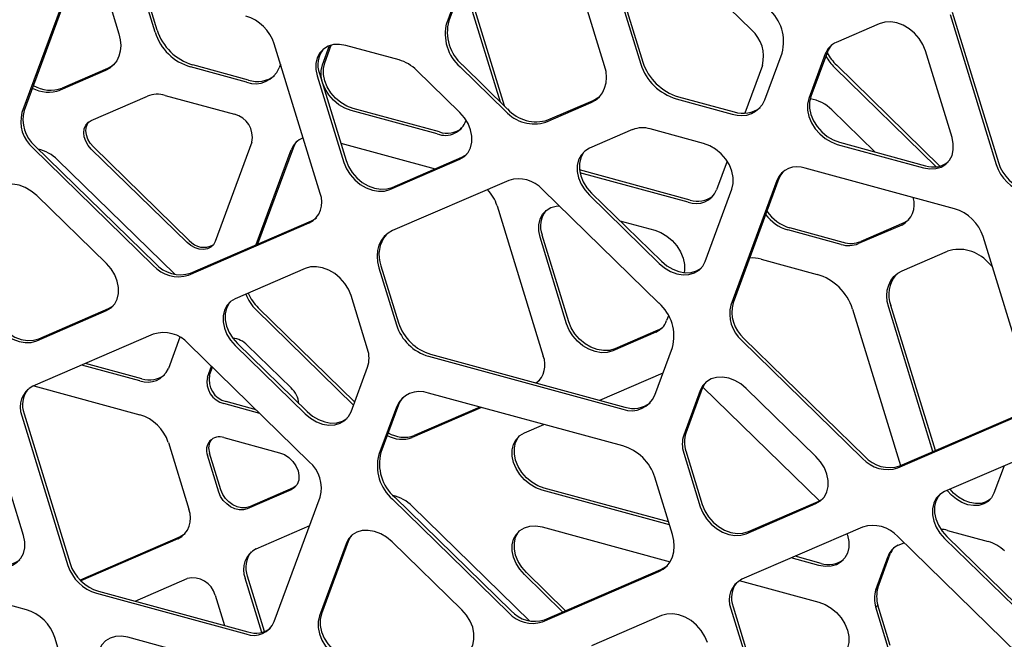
# Model space of a CAD drawing. Header units: millimetres. Extents: x -217 to 5933, y 23 to 4888.
# Tile 27 of 40: x 4480 to 4741, y 2955 to 3119. Entities that reach past the tile are written whole.
import ezdxf

# ---------------------------------------------------------------- set-up
doc = ezdxf.new("R2010")
doc.units = ezdxf.units.MM
doc.header["$LTSCALE"] = 15

msp = doc.modelspace()

# ---------------------------------------------------------------- linework, layer by layer
for p, q in [((4607.01, 3156.09), (4593.05, 3118.25)), ((4607.57, 3156.64), (4593.61, 3118.79)), ((4634.92, 3106.86), (4620.96, 3152.3)), ((4630.54, 3152.71), (4644.5, 3107.28)), ((4631.1, 3153.26), (4645.06, 3107.82)), ((4641.83, 3147.62), (4673.87, 3116.35)), ((4501.52, 3130.41), (4506.16, 3115.33)), ((4492.65, 3127.51), (4480.45, 3094.45)), ((4493.21, 3128.06), (4481.01, 3094.99)), ((4515.73, 3115.74), (4512.11, 3127.54)), ((4516.29, 3116.29), (4512.9, 3127.32)), ((4607.3, 3097.23), (4597.69, 3128.53)), ((4608.34, 3096.22), (4598.25, 3129.08)), ((4726.51, 3120.48), (4738.75, 3080.65)), ((4727.07, 3121.03), (4739.31, 3081.19)), ((4707.74, 3117.98), (4696.31, 3113.04)), ((4559.52, 3073.04), (4547.35, 3112.65)), ((4560.15, 3107.11), (4562.02, 3112.19)), ((4560.71, 3107.65), (4562.43, 3112.31)), ((4580.41, 3108.39), (4566.29, 3112.23)), ((4677.4, 3097.81), (4681.98, 3110.22)), ((4693.43, 3109.98), (4689.07, 3098.15)), ((4693.99, 3110.53), (4689.63, 3098.69)), ((4727.02, 3087.83), (4719.95, 3110.82)), ((4539.96, 3102.53), (4525.15, 3106.55)), ((4540.52, 3103.07), (4525.71, 3107.1)), ((4549, 3107.27), (4548.63, 3106.28)), ((4596.64, 3106.54), (4608.63, 3094.85)), ((4597.2, 3107.09), (4609.19, 3095.39)), ((4676.75, 3106.96), (4672.07, 3094.28)), ((4722.86, 3080.1), (4695.89, 3106.43)), ((4723.81, 3080.27), (4696.45, 3106.98)), ((4502.56, 3105.58), (4490.58, 3100.4)), ((4503.12, 3106.13), (4491.14, 3100.94)), ((4558.74, 3104.22), (4565.8, 3081.23)), ((4559.3, 3104.76), (4566.36, 3081.78)), ((4596.5, 3094.51), (4585.08, 3105.66)), ((4498.84, 3092.36), (4513.73, 3098.8)), ((4518.39, 3099), (4536.79, 3094)), ((4654.47, 3098.64), (4669.29, 3094.61)), ((4619.34, 3091.93), (4631.33, 3097.12)), ((4619.9, 3092.48), (4631.89, 3097.66)), ((4653.91, 3098.09), (4668.73, 3094.06)), ((4590.55, 3088.78), (4567.7, 3094.99)), ((4591.11, 3089.32), (4568.26, 3095.54)), ((4695.19, 3095.14), (4706.59, 3084.02)), ((4642.34, 3089.92), (4630.91, 3084.98)), ((4661.13, 3086.28), (4647, 3090.12)), ((4483.89, 3085.61), (4515.82, 3054.45)), ((4541.38, 3086.62), (4531.68, 3060.31)), ((4564.96, 3086.34), (4589.97, 3079.54)), ((4696.61, 3086.03), (4719.47, 3079.82)), ((4697.17, 3086.58), (4720.03, 3080.36)), ((4483.33, 3085.07), (4515.26, 3053.91)), ((4524.25, 3059.99), (4498.84, 3084.79)), ((4524.81, 3060.54), (4499.4, 3085.33)), ((4542.57, 3059.45), (4551.84, 3084.59)), ((4543, 3059.63), (4552.4, 3085.14)), ((4489.88, 3081.92), (4520.94, 3051.6)), ((4578.01, 3074.07), (4596.5, 3082.06)), ((4578.57, 3074.61), (4597.06, 3082.61)), ((4667.4, 3081.6), (4664.58, 3073.97)), ((4657.59, 3071.26), (4628.26, 3079.23)), ((4657.03, 3070.71), (4628.38, 3078.5)), ((4727.72, 3068.94), (4688.12, 3079.7)), ((4609.55, 3076.49), (4578.7, 3063.16)), ((4680.57, 3076.44), (4668.4, 3043.45)), ((4681.13, 3076.99), (4668.96, 3043.99)), ((4502.85, 3054.41), (4484.36, 3072.46)), ((4649.27, 3043.98), (4618.42, 3074.08)), ((4630.91, 3072.54), (4649.4, 3054.49)), ((4631.47, 3073.08), (4649.96, 3055.04)), ((4661.61, 3055.02), (4668.67, 3074.17)), ((4606.4, 3069.76), (4618.64, 3029.93)), ((4524.59, 3051.37), (4556.63, 3065.22)), ((4525.15, 3051.92), (4557.19, 3065.77)), ((4638.96, 3065.77), (4648.19, 3063.26)), ((4713.68, 3064.65), (4702.26, 3059.71)), ((4714.24, 3065.2), (4702.82, 3060.26)), ((4625.41, 3039.02), (4618.35, 3062)), ((4697.59, 3059.51), (4683.47, 3063.35)), ((4698.15, 3060.06), (4684.03, 3063.89)), ((4624.85, 3038.47), (4617.79, 3061.46)), ((4747.46, 3021.88), (4735.27, 3061.57)), ((4713.82, 3052.54), (4725.81, 3057.72)), ((4676.42, 3055.59), (4691.24, 3051.57)), ((4736.52, 3054.81), (4737.7, 3053.66)), ((4555.5, 3053.12), (4537.01, 3045.13)), ((4575.07, 3053.3), (4579.72, 3038.18)), ((4575.63, 3053.85), (4580.28, 3038.73)), ((4572.07, 3031.75), (4567.71, 3045.96)), ((4484.36, 3033.97), (4502.85, 3041.97)), ((4484.92, 3034.52), (4503.41, 3042.52)), ((4568.36, 3016.94), (4542.53, 3042.15)), ((4568.66, 3017.74), (4543.09, 3042.69)), ((4700.65, 3042.38), (4713.4, 3000.89)), ((4721.96, 3004.59), (4710.23, 3042.79)), ((4722.61, 3004.87), (4710.79, 3043.34)), ((4651.85, 3040.6), (4651.37, 3039.31)), ((4648.49, 3036.25), (4637.06, 3031.31)), ((4649.05, 3036.79), (4637.62, 3031.85)), ((4515.26, 3035.73), (4483.33, 3021.92)), ((4522.31, 3034.92), (4519.26, 3026.64)), ((4537.57, 3033.23), (4556.06, 3015.19)), ((4671.28, 3034.07), (4703.32, 3002.79)), ((4671.84, 3034.61), (4703.88, 3003.34)), ((4556.63, 3001.92), (4524.59, 3033.19)), ((4537.01, 3032.69), (4555.5, 3014.64)), ((4540.19, 3032.82), (4551.78, 3021.51)), ((4648.25, 3019.55), (4652.9, 3032.15)), ((4588.24, 3029.86), (4639.73, 3015.87)), ((4588.8, 3030.41), (4640.29, 3016.41)), ((4511.71, 3023.37), (4496.35, 3027.55)), ((4512.27, 3023.92), (4497.34, 3027.98)), ((4529.62, 3024.35), (4530.69, 3027.24)), ((4530.18, 3024.9), (4530.95, 3026.98)), ((4567.71, 3015.17), (4572.07, 3027)), ((4633.64, 3018.22), (4650.43, 3025.48)), ((4483.56, 3022.02), (4511.71, 3014.37)), ((4660.26, 3020.81), (4655.9, 3008.97)), ((4660.82, 3021.35), (4656.46, 3009.52)), ((4660.96, 3021.69), (4691.85, 2991.54)), ((4690.96, 3003.29), (4672.47, 3021.33)), ((4542.52, 3015.7), (4534.57, 3017.86)), ((4639.73, 3006.11), (4588.24, 3020.1)), ((4543.51, 3014.73), (4534.01, 3017.31)), ((4579.72, 3016.42), (4575.07, 3003.82)), ((4580.28, 3016.97), (4575.63, 3004.37)), ((4602.28, 3016.29), (4583.9, 3008.34)), ((4601.85, 3016.4), (4584.46, 3008.89)), ((4480.45, 3014.11), (4492.65, 2974.41)), ((4481.01, 3014.65), (4493.21, 2974.96)), ((4712.65, 3000.26), (4744.58, 3014.06)), ((4713.21, 3000.81), (4745.14, 3014.61)), ((4613.65, 3009.58), (4618.79, 3011.8)), ((4534.01, 3008.31), (4548.76, 3004.3)), ((4480.87, 2982.37), (4473.8, 3005.36)), ((4519.26, 3007), (4524.69, 2989.31)), ((4656.46, 3004.77), (4660.82, 2990.56)), ((4532.63, 2993.88), (4529.62, 3003.66)), ((4533.19, 2994.43), (4530.18, 3004.2)), ((4655.9, 3004.22), (4660.26, 2990.01)), ((4743.56, 3002.01), (4725.07, 2994.02)), ((4740.83, 3000.83), (4738.14, 2993.56)), ((4652.9, 2982.67), (4648.25, 2997.79)), ((4551.78, 2994.45), (4540.19, 2989.44)), ((4552.34, 2995), (4540.75, 2989.99)), ((4553.09, 2995.44), (4552.34, 2995)), ((4652.12, 2985.21), (4618.32, 2994.4)), ((4651.88, 2985.98), (4618.88, 2994.95)), ((4547.35, 2959.55), (4559.52, 2992.54)), ((4578.7, 2991.99), (4609.55, 2961.89)), ((4579.26, 2992.54), (4610.11, 2962.44)), ((4583.9, 2990.16), (4615.11, 2959.7)), ((4672.47, 2982.85), (4690.96, 2990.84)), ((4673.03, 2983.4), (4691.52, 2991.39)), ((4542.53, 2978.84), (4556.73, 2984.98)), ((4618.32, 2984.64), (4652.28, 2975.41)), ((4703.32, 2984.62), (4671.28, 2970.76)), ((4725.82, 2983.73), (4736.6, 2980.8)), ((4522.37, 2982.04), (4495.85, 2970.57)), ((4521.81, 2981.5), (4496.06, 2970.36)), ((4744.58, 2950.92), (4712.65, 2982.08)), ((4725.07, 2981.57), (4743.56, 2963.53)), ((4725.63, 2982.12), (4744.12, 2964.07)), ((4566.36, 2980.2), (4559.3, 2961.05)), ((4566.92, 2980.75), (4559.86, 2961.6)), ((4597.06, 2962.68), (4578.57, 2980.73)), ((4712.77, 2979.78), (4714.32, 2980.45)), ((4691.75, 2974.44), (4684.41, 2976.44)), ((4692.31, 2974.99), (4685.4, 2976.87)), ((4706.79, 2967.99), (4710.09, 2976.93)), ((4707.35, 2968.54), (4710.65, 2977.47)), ((4481.62, 2962.7), (4442.16, 2973.43)), ((4618.98, 2960.03), (4649.83, 2973.36)), ((4510.43, 2964.97), (4524.25, 2970.94)), ((4544.05, 2956.71), (4539.65, 2971.03)), ((4544.72, 2956.91), (4540.21, 2971.58)), ((4623.79, 2962.1), (4613.65, 2972)), ((4624.57, 2962.44), (4614.21, 2972.54)), ((4618.42, 2959.48), (4649.27, 2972.81)), ((4670.63, 2970.42), (4691.75, 2964.68)), ((4706.79, 2967.99), (4707.35, 2968.54)), ((4500.19, 2967.05), (4539.8, 2956.29)), ((4500.75, 2967.6), (4540.36, 2956.83)), ((4531.68, 2966.58), (4534.15, 2958.52)), ((4668.4, 2962.95), (4680.57, 2923.34)), ((4668.96, 2963.49), (4681.13, 2923.89)), ((4706.79, 2963.36), (4707.35, 2963.91)), ((4710.09, 2952.64), (4706.79, 2963.36)), ((4710.65, 2953.18), (4707.35, 2963.91)), ((4649.96, 2961.15), (4631.47, 2953.15)), ((4501.41, 2915.51), (4489.17, 2955.34)), ((4531.36, 2949.19), (4508.5, 2955.4))]:
    msp.add_line(p, q)
at = {"flags": 128}
for points in [[(4719.95, 3110.82), (4719.28, 3112.47), (4718.3, 3114.04), (4717.07, 3115.45), (4715.63, 3116.64), (4714.06, 3117.57), (4712.41, 3118.19), (4710.76, 3118.47), (4709.18, 3118.4), (4707.74, 3117.98)], [(4506.16, 3115.33), (4506.52, 3113.76), (4506.64, 3112.23), (4506.52, 3110.76), (4506.16, 3109.4), (4505.56, 3108.17), (4504.75, 3107.11), (4503.74, 3106.24), (4502.56, 3105.58)], [(4566.29, 3112.23), (4564.64, 3112.51), (4563.06, 3112.45), (4561.62, 3112.03), (4560.39, 3111.29), (4559.41, 3110.26), (4558.74, 3108.97), (4558.39, 3107.49), (4558.39, 3105.88), (4558.74, 3104.22)], [(4504.83, 3107.19), (4504.3, 3106.78), (4503.12, 3106.13)], [(4567.7, 3094.99), (4566.05, 3095.61), (4564.47, 3096.53), (4563.03, 3097.73), (4561.8, 3099.14), (4560.82, 3100.7), (4560.15, 3102.35), (4559.8, 3104.02), (4559.8, 3105.63), (4560.15, 3107.11)], [(4568.26, 3095.54), (4566.61, 3096.15), (4565.03, 3097.08), (4563.59, 3098.27), (4562.36, 3099.68), (4561.38, 3101.25), (4560.71, 3102.9), (4560.36, 3104.57), (4560.36, 3106.17), (4560.71, 3107.65)], [(4631.33, 3097.12), (4632.51, 3097.77), (4633.52, 3098.64), (4634.33, 3099.71), (4634.92, 3100.94), (4635.29, 3102.3), (4635.41, 3103.77), (4635.29, 3105.3), (4634.92, 3106.86)], [(4631.89, 3097.66), (4633.07, 3098.32), (4633.6, 3098.73)], [(4689.63, 3098.69), (4689.28, 3097.21), (4689.28, 3095.61), (4689.63, 3093.94), (4690.3, 3092.29), (4691.28, 3090.72), (4692.51, 3089.31), (4693.95, 3088.12), (4695.52, 3087.19), (4697.17, 3086.58)], [(4689.07, 3098.15), (4688.72, 3096.67), (4688.72, 3095.06), (4689.07, 3093.39), (4689.74, 3091.74), (4690.72, 3090.18), (4691.95, 3088.77), (4693.39, 3087.57), (4694.96, 3086.65), (4696.61, 3086.03)], [(4596.5, 3082.06), (4597.74, 3082.8), (4598.71, 3083.84), (4599.39, 3085.12), (4599.73, 3086.6), (4599.73, 3088.21), (4599.39, 3089.88), (4598.71, 3091.53), (4597.74, 3093.09), (4596.5, 3094.51)], [(4498.84, 3084.79), (4498.01, 3085.76), (4497.38, 3086.85), (4496.98, 3087.99), (4496.85, 3089.11), (4496.98, 3090.17), (4497.38, 3091.1), (4498.01, 3091.84), (4498.84, 3092.36)], [(4499.4, 3085.33), (4498.57, 3086.31), (4497.94, 3087.39), (4497.54, 3088.53), (4497.41, 3089.66), (4497.54, 3090.72), (4497.94, 3091.64), (4498.16, 3091.97)], [(4552.4, 3085.14), (4552.88, 3086.12), (4553.41, 3086.85)], [(4668.67, 3074.17), (4669.02, 3075.64), (4669.02, 3077.25), (4668.67, 3078.92), (4668, 3080.57), (4667.02, 3082.14), (4665.79, 3083.55), (4664.35, 3084.74), (4662.78, 3085.67), (4661.13, 3086.28)], [(4719.47, 3079.82), (4721.12, 3079.54), (4722.7, 3079.61), (4724.13, 3080.02), (4725.37, 3080.76), (4726.34, 3081.8), (4727.02, 3083.08), (4727.36, 3084.56), (4727.36, 3086.17), (4727.02, 3087.83)], [(4597.06, 3082.61), (4598.3, 3083.35), (4598.38, 3083.41)], [(4630.91, 3084.98), (4629.68, 3084.24), (4628.7, 3083.2), (4628.03, 3081.92), (4627.68, 3080.44), (4627.68, 3078.83), (4628.03, 3077.17), (4628.7, 3075.51), (4629.68, 3073.95), (4630.91, 3072.54)], [(4629.6, 3084.17), (4629.26, 3083.75), (4628.59, 3082.46), (4628.24, 3080.99), (4628.24, 3079.38), (4628.59, 3077.71), (4629.26, 3076.06), (4630.24, 3074.49), (4631.47, 3073.08)], [(4565.8, 3081.23), (4566.48, 3079.58), (4567.45, 3078.01), (4568.69, 3076.6), (4570.12, 3075.41), (4571.7, 3074.48), (4573.35, 3073.87), (4575, 3073.59), (4576.58, 3073.65), (4578.01, 3074.07)], [(4566.36, 3081.78), (4567.04, 3080.13), (4568.01, 3078.56), (4569.25, 3077.15), (4570.68, 3075.95), (4572.26, 3075.03), (4573.91, 3074.41), (4575.56, 3074.13), (4577.14, 3074.2), (4578.57, 3074.61)], [(4682.14, 3078.69), (4681.61, 3077.97), (4681.13, 3076.99)], [(4484.36, 3072.46), (4482.92, 3073.65), (4481.34, 3074.58), (4479.69, 3075.19), (4478.04, 3075.47), (4476.47, 3075.41), (4475.03, 3074.99), (4473.8, 3074.25), (4472.82, 3073.22), (4472.15, 3071.93)], [(4617.79, 3061.46), (4617.45, 3063.12), (4617.45, 3064.73), (4617.79, 3066.21), (4618.46, 3067.49), (4619.44, 3068.53), (4620.67, 3069.27), (4622.11, 3069.68), (4622.85, 3069.76)], [(4557.19, 3065.77), (4558.14, 3066.3), (4558.51, 3066.58)], [(4715.56, 3066), (4715.48, 3065.94), (4714.24, 3065.2)], [(4578.7, 3063.16), (4577.51, 3062.49), (4576.49, 3061.61), (4575.67, 3060.54), (4575.07, 3059.3), (4574.7, 3057.92), (4574.58, 3056.43), (4574.7, 3054.88), (4575.07, 3053.3)], [(4648.19, 3063.26), (4649.84, 3062.64), (4651.42, 3061.72), (4652.86, 3060.52), (4654.09, 3059.11), (4655.06, 3057.55), (4655.74, 3055.9), (4656.08, 3054.23), (4656.08, 3052.62), (4655.99, 3052.04)], [(4531.68, 3060.31), (4531.2, 3059.44), (4530.5, 3058.77), (4529.61, 3058.33), (4528.58, 3058.15), (4527.46, 3058.24), (4526.33, 3058.59), (4525.24, 3059.18), (4524.25, 3059.99)], [(4502.85, 3041.97), (4504.08, 3042.71), (4505.06, 3043.75), (4505.73, 3045.03), (4506.08, 3046.51), (4506.08, 3048.12), (4505.73, 3049.78), (4505.06, 3051.44), (4504.08, 3053), (4502.85, 3054.41)], [(4649.4, 3054.49), (4650.84, 3053.3), (4652.41, 3052.37), (4654.06, 3051.75), (4655.71, 3051.47), (4657.29, 3051.54), (4658.73, 3051.96), (4659.96, 3052.7), (4660.94, 3053.73), (4661.61, 3055.02)], [(4649.96, 3055.04), (4651.4, 3053.84), (4652.97, 3052.92), (4654.62, 3052.3), (4656.27, 3052.02), (4657.85, 3052.09), (4659.29, 3052.5), (4660.52, 3053.24), (4660.6, 3053.31)], [(4567.71, 3045.96), (4567.03, 3047.61), (4566.06, 3049.18), (4564.83, 3050.59), (4563.39, 3051.78), (4561.81, 3052.71), (4560.16, 3053.32), (4558.51, 3053.61), (4556.94, 3053.54), (4555.5, 3053.12)], [(4710.23, 3042.79), (4709.86, 3044.35), (4709.74, 3045.89), (4709.86, 3047.36), (4710.23, 3048.72), (4710.82, 3049.95), (4711.63, 3051.01), (4712.64, 3051.88), (4713.82, 3052.54)], [(4537.01, 3045.13), (4535.77, 3044.39), (4534.8, 3043.35), (4534.12, 3042.07), (4533.78, 3040.59), (4533.78, 3038.98), (4534.12, 3037.31), (4534.8, 3035.66), (4535.77, 3034.1), (4537.01, 3032.69)], [(4535.7, 3044.32), (4535.36, 3043.9), (4534.68, 3042.61), (4534.34, 3041.13), (4534.34, 3039.53), (4534.68, 3037.86), (4535.36, 3036.21), (4536.33, 3034.64), (4537.57, 3033.23)], [(4472.15, 3041.14), (4472.82, 3039.49), (4473.8, 3037.92), (4475.03, 3036.51), (4476.47, 3035.31), (4478.04, 3034.39), (4479.69, 3033.77), (4481.34, 3033.49), (4482.92, 3033.56), (4484.36, 3033.97)], [(4472.71, 3041.68), (4473.38, 3040.03), (4474.36, 3038.47), (4475.59, 3037.06), (4477.03, 3035.86), (4478.6, 3034.94), (4480.25, 3034.32), (4481.9, 3034.04), (4483.48, 3034.11), (4484.92, 3034.52)], [(4503.41, 3042.52), (4504.64, 3043.26), (4504.72, 3043.32)], [(4637.06, 3031.31), (4635.63, 3030.89), (4634.05, 3030.82), (4632.4, 3031.1), (4630.75, 3031.72), (4629.17, 3032.65), (4627.74, 3033.84), (4626.5, 3035.25), (4625.53, 3036.82), (4624.85, 3038.47)], [(4637.62, 3031.85), (4636.19, 3031.44), (4634.61, 3031.37), (4632.96, 3031.65), (4631.31, 3032.27), (4629.73, 3033.19), (4628.3, 3034.39), (4627.06, 3035.8), (4626.09, 3037.36), (4625.41, 3039.02)], [(4617.63, 3023.47), (4617.27, 3023.19), (4616.68, 3022.83)], [(4672.47, 3021.33), (4671.03, 3022.53), (4669.46, 3023.45), (4667.81, 3024.07), (4666.16, 3024.35), (4664.58, 3024.28), (4663.14, 3023.87), (4661.91, 3023.13), (4660.94, 3022.09), (4660.26, 3020.81)], [(4661.83, 3023.06), (4661.5, 3022.64), (4660.82, 3021.35)], [(4581.45, 3018.93), (4580.81, 3018.08), (4580.28, 3016.97)], [(4555.5, 3014.64), (4556.94, 3013.44), (4558.51, 3012.52), (4560.16, 3011.9), (4561.81, 3011.62), (4563.39, 3011.69), (4564.83, 3012.1), (4566.06, 3012.84), (4567.03, 3013.88), (4567.71, 3015.17)], [(4556.06, 3015.19), (4557.5, 3013.99), (4559.07, 3013.07), (4560.72, 3012.45), (4562.37, 3012.17), (4563.95, 3012.24), (4565.39, 3012.65), (4566.62, 3013.39), (4566.7, 3013.46)], [(4618.32, 2994.4), (4616.67, 2995.02), (4615.09, 2995.94), (4613.65, 2997.14), (4612.42, 2998.55), (4611.45, 3000.11), (4610.77, 3001.76), (4610.43, 3003.43), (4610.43, 3005.04), (4610.77, 3006.52), (4611.45, 3007.8), (4612.42, 3008.84), (4613.65, 3009.58)], [(4618.88, 2994.95), (4617.23, 2995.56), (4615.65, 2996.49), (4614.21, 2997.68), (4612.98, 2999.09), (4612.01, 3000.66), (4611.33, 3002.31), (4610.99, 3003.98), (4610.99, 3005.59), (4611.33, 3007.06), (4612.01, 3008.35), (4612.34, 3008.77)], [(4548.76, 3004.3), (4550.04, 3003.8), (4551.24, 3003.01), (4552.28, 3001.99), (4553.1, 3000.8), (4553.65, 2999.52), (4553.89, 2998.23), (4553.81, 2997), (4553.41, 2995.92), (4552.72, 2995.05), (4551.78, 2994.45)], [(4690.96, 2990.84), (4692.19, 2991.58), (4693.17, 2992.62), (4693.84, 2993.91), (4694.19, 2995.38), (4694.19, 2996.99), (4693.84, 2998.66), (4693.17, 3000.31), (4692.19, 3001.88), (4690.96, 3003.29)], [(4540.75, 2989.99), (4539.74, 2989.72), (4538.63, 2989.71), (4537.48, 2989.98), (4536.34, 2990.51), (4535.29, 2991.26), (4534.39, 2992.2), (4533.67, 2993.28), (4533.19, 2994.43)], [(4738.14, 2993.56), (4737.52, 2992.37), (4736.62, 2991.42), (4735.48, 2990.73), (4734.15, 2990.35), (4732.69, 2990.29), (4731.17, 2990.54), (4729.64, 2991.11), (4728.18, 2991.97), (4726.85, 2993.07), (4725.76, 2994.32)], [(4737.23, 2992), (4737.18, 2991.96), (4736.04, 2991.28), (4734.71, 2990.89), (4733.25, 2990.83), (4731.73, 2991.09), (4730.2, 2991.66), (4728.74, 2992.52), (4727.41, 2993.62), (4726.5, 2994.64)], [(4540.19, 2989.44), (4539.18, 2989.17), (4538.07, 2989.17), (4536.92, 2989.44), (4535.78, 2989.96), (4534.73, 2990.72), (4533.83, 2991.66), (4533.11, 2992.73), (4532.63, 2993.88)], [(4691.52, 2991.39), (4692.75, 2992.13), (4692.83, 2992.2)], [(4725.07, 2994.02), (4723.83, 2993.28), (4722.86, 2992.24), (4722.18, 2990.96), (4721.84, 2989.48), (4721.84, 2987.87), (4722.18, 2986.2), (4722.86, 2984.55), (4723.83, 2982.99), (4725.07, 2981.57)], [(4723.76, 2993.21), (4723.42, 2992.79), (4722.74, 2991.5), (4722.4, 2990.02), (4722.4, 2988.42), (4722.74, 2986.75), (4723.42, 2985.1), (4724.39, 2983.53), (4725.63, 2982.12)], [(4660.26, 2990.01), (4660.94, 2988.36), (4661.91, 2986.79), (4663.14, 2985.38), (4664.58, 2984.19), (4666.16, 2983.26), (4667.81, 2982.65), (4669.46, 2982.37), (4671.03, 2982.44), (4672.47, 2982.85)], [(4660.82, 2990.56), (4661.5, 2988.91), (4662.47, 2987.34), (4663.7, 2985.93), (4665.14, 2984.74), (4666.72, 2983.81), (4668.37, 2983.19), (4670.02, 2982.91), (4671.59, 2982.98), (4673.03, 2983.4)], [(4578.57, 2980.73), (4577.13, 2981.92), (4575.56, 2982.85), (4573.91, 2983.46), (4572.26, 2983.74), (4570.68, 2983.68), (4569.24, 2983.26), (4568.01, 2982.52), (4567.03, 2981.49), (4566.36, 2980.2)], [(4613.65, 2972), (4612.42, 2973.41), (4611.45, 2974.97), (4610.77, 2976.63), (4610.43, 2978.29), (4610.43, 2979.9), (4610.77, 2981.38), (4611.45, 2982.66), (4612.42, 2983.7), (4613.65, 2984.44), (4615.09, 2984.85), (4616.67, 2984.92), (4618.32, 2984.64)], [(4614.21, 2972.54), (4612.98, 2973.95), (4612.01, 2975.52), (4611.33, 2977.17), (4610.99, 2978.84), (4610.99, 2980.45), (4611.33, 2981.92), (4612.01, 2983.21), (4612.34, 2983.63)], [(4473.32, 2974.35), (4474.97, 2974.07), (4476.55, 2974.14), (4477.98, 2974.55), (4479.22, 2975.3), (4480.19, 2976.33), (4480.87, 2977.62), (4481.21, 2979.1), (4481.21, 2980.7), (4480.87, 2982.37)], [(4523.68, 2982.85), (4523.32, 2982.57), (4522.37, 2982.04)], [(4567.93, 2982.46), (4567.59, 2982.03), (4566.92, 2980.75)], [(4649.27, 2972.81), (4650.46, 2973.48), (4651.48, 2974.36), (4652.3, 2975.43), (4652.9, 2976.68), (4653.27, 2978.06), (4653.39, 2979.54), (4653.27, 2981.09), (4652.9, 2982.67)], [(4699.17, 2982.82), (4699.29, 2982.46), (4699.64, 2980.79), (4699.64, 2979.19), (4699.29, 2977.71), (4698.62, 2976.42), (4697.64, 2975.39), (4696.41, 2974.64), (4694.97, 2974.23), (4693.4, 2974.16), (4691.75, 2974.44)], [(4649.83, 2973.36), (4651.02, 2974.03), (4651.56, 2974.44)], [(4691.75, 2964.68), (4693.4, 2964.07), (4694.97, 2963.14), (4696.41, 2961.95), (4697.64, 2960.54), (4698.62, 2958.97), (4699.29, 2957.32), (4699.64, 2955.65), (4699.64, 2954.05), (4699.29, 2952.57), (4698.62, 2951.28), (4697.64, 2950.25), (4696.41, 2949.5)], [(4559.3, 2961.05), (4558.95, 2959.57), (4558.95, 2957.96), (4559.3, 2956.3), (4559.97, 2954.65), (4560.95, 2953.08), (4562.18, 2951.67), (4563.62, 2950.48), (4565.19, 2949.55), (4566.84, 2948.93)], [(4559.86, 2961.6), (4559.51, 2960.12), (4559.51, 2958.51), (4559.86, 2956.85), (4560.53, 2955.19), (4561.51, 2953.63), (4562.74, 2952.22), (4564.18, 2951.02), (4565.75, 2950.1), (4567.4, 2949.48)], [(4597.06, 2950.24), (4598.29, 2950.98), (4599.27, 2952.01), (4599.94, 2953.3), (4600.29, 2954.78), (4600.29, 2956.39), (4599.94, 2958.05), (4599.27, 2959.7), (4598.29, 2961.27), (4597.06, 2962.68)], [(4662.17, 2953.99), (4661.49, 2955.64), (4660.52, 2957.2), (4659.28, 2958.61), (4657.85, 2959.81), (4656.27, 2960.73), (4654.62, 2961.35), (4652.97, 2961.63), (4651.39, 2961.56), (4649.96, 2961.15)], [(4508.5, 2955.4), (4506.85, 2955.68), (4505.27, 2955.61), (4503.84, 2955.2), (4502.6, 2954.46), (4501.63, 2953.42), (4500.95, 2952.14), (4500.61, 2950.66), (4500.61, 2949.05), (4500.95, 2947.38)]]:
    msp.add_lwpolyline(points, dxfattribs=at)
for centre, radius, start, end in [((4536.61, 3109.2), 11.27, 17.817, 73.5786), ((4670.82, 3113.2), 11.55, 345.0744, 49.0852), ((4604.2, 3115.27), 11.55, 165.0744, 229.0852), ((4604.76, 3115.82), 11.55, 165.0744, 229.0852), ((4529.12, 3120.04), 14.06, 197.817, 253.5786), ((4529.68, 3120.59), 14.06, 197.817, 253.5786), ((4667.8, 3109.35), 9.26, 345.0744, 49.0852), ((4698.39, 3108.2), 5.27, 113.2111, 160.2438), ((4699.07, 3108.68), 5.4, 138.8205, 160.0079), ((4565.54, 3107.1), 6.66, 141.7188, 200.5109), ((4706.09, 3116.92), 14.64, 211.1087, 225.7826), ((4706.62, 3117.44), 14.59, 209.3634, 225.8007), ((4577.42, 3097.96), 10.86, 45.1815, 74.0194), ((4657.89, 3111.58), 14.06, 197.817, 253.5786), ((4658.45, 3112.13), 14.06, 197.817, 253.5786), ((4542.35, 3108.91), 6.81, 249.4895, 337.2757), ((4542.86, 3110.13), 7.43, 251.6626, 307.9565), ((4488.03, 3109.47), 9.08, 239.751, 289.9972), ((4487.48, 3108.85), 9, 241.5943, 290.1067), ((4516.35, 3092.22), 7.08, 73.2222, 111.717), ((4671.12, 3100.44), 6.81, 249.4895, 337.2757), ((4687.79, 3087.83), 10.4, 44.6644, 80.8795), ((4489.4, 3092.06), 9.26, 165.0744, 229.0852), ((4489.96, 3092.61), 9.26, 165.0744, 229.0852), ((4535.3, 3087.95), 6.23, 347.6561, 76.17), ((4616.23, 3101.66), 10.21, 221.8611, 287.7298), ((4616.79, 3102.21), 10.21, 221.8611, 287.7298), ((4671.63, 3101.67), 7.43, 251.6626, 307.9565), ((4592.61, 3094.34), 5.93, 249.7031, 340.8292), ((4593.15, 3095.45), 6.46, 251.5868, 307.5453), ((4644.96, 3083.34), 7.08, 73.2222, 111.717), ((4556.83, 3082.79), 5.3, 110.2532, 160.1168), ((4482.35, 3074.4), 10.65, 44.9517, 76.8788), ((4722.09, 3086.38), 6.36, 251.1241, 308.008), ((4749.48, 3084.1), 11.27, 197.817, 253.5786), ((4750.04, 3084.64), 11.27, 197.817, 253.5786), ((4686.04, 3074.15), 5.93, 69.4895, 157.2757), ((4612.12, 3068.43), 8.46, 41.8611, 107.7298), ((4553.88, 3070.68), 6.11, 296.8013, 22.7049), ((4595.86, 3066.4), 11.07, 17.6981, 43.6372), ((4659.11, 3076.26), 5.93, 249.4895, 337.2757), ((4659.63, 3077.41), 6.48, 251.687, 307.4451), ((4710.97, 3070.05), 6.04, 296.6906, 18.0935), ((4624.47, 3064.36), 6.56, 141.209, 201.0206), ((4686.6, 3074.07), 11.17, 216.3907, 253.7025), ((4687.22, 3074.71), 11.28, 214.5362, 253.5345), ((4724.53, 3058.12), 11.27, 17.817, 73.5786), ((4583.51, 3056.79), 8.41, 141.0236, 200.4409), ((4528.68, 3063.81), 5.07, 220.1839, 299.3329), ((4699.64, 3066.29), 7.08, 253.2222, 291.717), ((4700.2, 3066.84), 7.08, 253.2222, 291.717), ((4728.92, 3047.99), 10.21, 41.8611, 107.7298), ((4522.44, 3060.38), 8.89, 221.8611, 287.7298), ((4673.97, 3046.95), 8.98, 74.1851, 93.9473), ((4521.88, 3059.84), 8.89, 221.8611, 287.7298), ((4687.26, 3038.08), 14.06, 17.817, 73.5786), ((4718.58, 3046.24), 8.32, 141.0577, 200.4392), ((4550.32, 3050.22), 11.22, 200.2635, 226.0366), ((4550.92, 3050.8), 11.26, 201.7666, 226.0039), ((4641.62, 3035.16), 11.68, 345.0744, 49.0852), ((4677.91, 3041.61), 9.26, 165.0744, 229.0852), ((4677.35, 3041.06), 9.26, 165.0744, 229.0852), ((4592.4, 3042.62), 12.73, 197.817, 253.5786), ((4646.41, 3041.09), 5.27, 293.2111, 340.2438), ((4517.97, 3027.26), 8.89, 41.8611, 107.7298), ((4591.84, 3042.07), 12.73, 197.817, 253.5786), ((4646.95, 3041.69), 5.33, 293.2518, 309.8664), ((4535.69, 3028.42), 6.29, 44.3165, 84.3932), ((4565.01, 3029.38), 7.46, 341.4132, 18.5868), ((4612.82, 3027.56), 6.29, 310.358, 22.1045), ((4513.79, 3028.93), 5.93, 249.4895, 337.2757), ((4514.31, 3030.07), 6.48, 251.687, 307.4451), ((4535.43, 3023.08), 5.94, 167.6561, 256.17), ((4535.99, 3023.63), 5.94, 167.6561, 256.17), ((4486.09, 3016.47), 6.11, 116.8013, 202.7049), ((4487.28, 3016.98), 6.69, 141.8296, 200.4), ((4547.19, 3016.58), 6.74, 6.1843, 47.0234), ((4585.89, 3013.83), 6.69, 69.4895, 157.2757), ((4642.08, 3022.14), 6.69, 249.4895, 337.2757), ((4642.59, 3023.35), 7.31, 251.6654, 307.8963), ((4508.52, 3003.56), 11.27, 17.817, 73.5786), ((4532.82, 3005.03), 3.48, 70.1748, 203.2802), ((4533.85, 3005.56), 3.91, 144.57, 200.3142), ((4581.2, 3015.74), 7.88, 240.3072, 290.0301), ((4581.75, 3016.37), 7.96, 238.2067, 289.9067), ((4662.96, 3006.6), 7.46, 161.4132, 198.5868), ((4663.52, 3007.14), 7.46, 161.4132, 198.5868), ((4636.13, 2993.9), 12.73, 17.817, 73.5786), ((4550.57, 2994.92), 9.26, 345.0744, 49.0852), ((4586.35, 3000.82), 11.68, 165.0744, 229.0852), ((4586.91, 3001.36), 11.68, 165.0744, 229.0852), ((4709.94, 3008.73), 8.89, 221.8611, 287.7298), ((4710.5, 3009.27), 8.89, 221.8611, 287.7298), ((4576.36, 2982.64), 10.65, 44.9569, 76.7305), ((4519.05, 2986.95), 6.11, 296.8013, 22.7049), ((4706.03, 2976.15), 8.89, 41.8611, 107.7298), ((4723.79, 2976.37), 7.64, 74.5221, 87.9279), ((4545.29, 2973.39), 6.11, 116.8013, 202.7049), ((4714.7, 2975.27), 4.9, 113.1957, 160.256), ((4715.37, 2975.76), 5.03, 139.1407, 160.017), ((4733.82, 2971.1), 10.1, 45.1867, 74.0196), ((4475.94, 2980.92), 6.36, 251.1241, 308.008), ((4546.47, 2973.91), 6.69, 141.8296, 200.4), ((4694.35, 2981.12), 6.46, 251.5868, 307.5453), ((4503.38, 2977.86), 11.27, 197.817, 253.5786), ((4503.94, 2978.41), 11.27, 197.817, 253.5786), ((4525.78, 2965.03), 6.1, 14.6593, 104.5415), ((4674.04, 2965.31), 6.11, 116.8013, 202.7049), ((4675.23, 2965.82), 6.69, 141.8296, 200.4), ((4715.09, 2965.68), 8.61, 164.4019, 195.5981), ((4715.65, 2966.22), 8.61, 164.4019, 195.5981), ((4478.44, 2951.89), 11.27, 17.817, 73.5786), ((4615.85, 2967.54), 8.46, 221.8611, 287.7298), ((4616.41, 2968.09), 8.46, 221.8611, 287.7298), ((4541.88, 2961.84), 5.93, 249.4895, 337.2757), ((4542.4, 2962.98), 6.48, 251.687, 307.4451)]:
    msp.add_arc(centre, radius, start, end)

doc.saveas('drawing.dxf')
